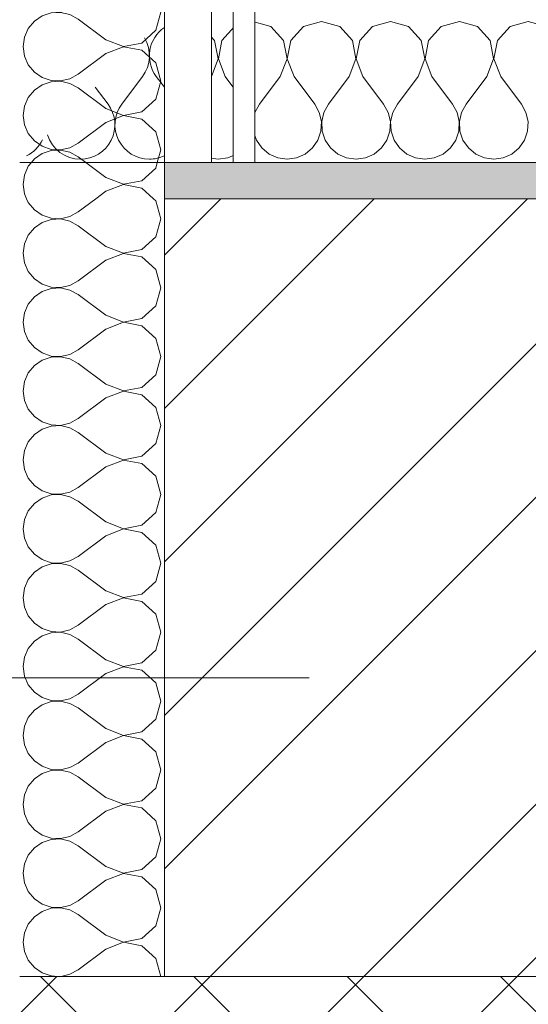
# Model space of a CAD drawing. Header units: millimetres. Extents: x -40968 to 11883, y -18816 to 4378.
# Tile 106 of 137: x -12036 to -11895, y -1427 to -1154. Entities that reach past the tile are written whole.
import ezdxf

# ---------------------------------------------------------------- set-up
doc = ezdxf.new("R2010")
doc.units = ezdxf.units.MM
doc.header["$MEASUREMENT"] = 0
doc.linetypes.add('Wipeout_Contour', pattern=[1000, 0, -1000])
for name, color, linetype in [('10_ESTR_Pilars', 7, 'Continuous'), ('12_FAÇ_Façana', 7, 'Continuous'), ('Nuevo_08_E_Envans secs', 7, 'Continuous')]:
    doc.layers.add(name, color=color, linetype=linetype)
for name, color, linetype, lineweight in [('10_ESTR_Pilars_Pluma_Nº__20', 1, 'Continuous', 5), ('12_FAÇ_Façana_Pluma_Nº__2', 8, 'Continuous', 5), ('12_FAÇ_Façana_Pluma_Nº__7', 7, 'Continuous', 5), ('Nuevo_08_E_Envans secs_Pluma_Nº__1', 7, 'Continuous', 5), ('Nuevo_12_FAÇ_Façana_Pluma_Nº__1', 7, 'Continuous', 5)]:
    doc.layers.add(name, color=color, linetype=linetype, lineweight=lineweight)
for name, color, linetype, lineweight, true_color in [('12_FAÇ_Façana_Pluma_Nº__174', 7, 'Continuous', 13, 0xe4ad2c), ('12_FAÇ_Façana_Pluma_Nº__176', 7, 'Continuous', 15, 0x93a0c6), ('Nuevo_08_E_Envans secs_Pluma_Nº__102', 7, 'Continuous', 5, 0xcccccc), ('Nuevo_08_E_Envans secs_Pluma_Nº__171', 171, 'Continuous', 13, 0xaaaaff), ('Nuevo_08_E_Envans secs_Pluma_Nº__177', 7, 'Continuous', 15, 0xf7e046)]:
    doc.layers.add(name, color=color, linetype=linetype, lineweight=lineweight, true_color=true_color)
pattern_1 = [(45, (0, 0), (-183.848, 183.848), [195, -65]), (45, (7e-14, 183.85), (-183.848, 183.848), [195, -65])]

# ---------------------------------------------------------------- blocks, each defined once
blk = doc.blocks.new('Muro_10_4', base_point=(-12935.93, -1193.98))
at = {"layer": '12_FAÇ_Façana_Pluma_Nº__174', "linetype": 'Continuous', "lineweight": 13, "true_color": 0xe4ad2c}
h = blk.add_hatch(dxfattribs=at)
h.set_pattern_fill('SATE_Aislamiento_0004', color=42, style=0, pattern_type=2)
h.set_pattern_definition([(45, (0, 0), (-21.2132, 21.2132), []), (135, (0, 0), (21.2132, 21.2132), [])])
h.paths.add_polyline_path([(-12035.86, -1598.98), (-8781.93, -1598.98), (-8781.93, -1418.98), (-12035.86, -1418.98)])
at = {"layer": '12_FAÇ_Façana_Pluma_Nº__176', "linetype": 'Continuous', "lineweight": 0, "true_color": 0x495063}
blk.add_hatch(color=251, dxfattribs=at).paths.add_polyline_path([(-11995.86, -1203.98), (-8781.93, -1203.98), (-8781.93, -1193.98), (-11995.86, -1193.98)])
at = {"layer": '12_FAÇ_Façana_Pluma_Nº__2', "linetype": 'Continuous', "lineweight": 5}
h = blk.add_hatch(dxfattribs=at)
h.set_pattern_fill('Ceramic_0004', color=8, style=0, pattern_type=2)
h.set_pattern_definition([(45, (0, 0), (-21.2132, 21.2132), [])])
h.paths.add_polyline_path([(-11995.86, -1418.98), (-8781.93, -1418.98), (-8781.93, -1203.98), (-11995.86, -1203.98)])
at = {"layer": '12_FAÇ_Façana_Pluma_Nº__7', "color": 7, "linetype": 'Continuous', "lineweight": 5}
for p, q in [((-8781.93, -1203.98), (-11995.86, -1203.98)), ((-12035.86, -1418.98), (-11995.86, -1418.98)), ((-11995.86, -1418.98), (-8781.93, -1418.98))]:
    blk.add_line(p, q, dxfattribs=at)
at = {"layer": '12_FAÇ_Façana_Pluma_Nº__7', "color": 7, "linetype": 'Continuous', "lineweight": 5, "flags": 128}
blk.add_lwpolyline([(-8781.93, -1193.98), (-11995.86, -1193.98)], dxfattribs=at)
at = {"layer": 'Nuevo_12_FAÇ_Façana_Pluma_Nº__1', "color": 7, "linetype": 'Continuous', "lineweight": 5}
for p, q in [((-11995.86, -1203.98), (-11995.86, -1193.98)), ((-11995.86, -1418.98), (-11995.86, -1203.98))]:
    blk.add_line(p, q, dxfattribs=at)
blk = doc.blocks.new('*X241')
at = {"layer": 'Nuevo_08_E_Envans secs_Pluma_Nº__102', "color": 254, "linetype": 'Continuous', "lineweight": 5, "true_color": 0xcccccc}
for p, q in [((-11995.48, -1156.35), (-11995.86, -1156.76)), ((-11990.48, -1154.93), (-11995.48, -1156.35)), ((-11985.47, -1156.35), (-11990.48, -1154.93)), ((-11981.96, -1160.19), (-11985.47, -1156.35)), ((-11976.44, -1156.35), (-11979.95, -1160.19)), ((-11971.43, -1154.93), (-11976.44, -1156.35)), ((-11966.42, -1156.35), (-11971.43, -1154.93)), ((-11962.91, -1160.19), (-11966.42, -1156.35)), ((-11957.39, -1156.35), (-11960.9, -1160.19)), ((-11952.38, -1154.93), (-11957.39, -1156.35)), ((-11947.37, -1156.35), (-11952.38, -1154.93)), ((-11943.86, -1160.19), (-11947.37, -1156.35)), ((-11938.34, -1156.35), (-11941.85, -1160.19)), ((-11933.33, -1154.93), (-11938.34, -1156.35)), ((-11928.33, -1156.35), (-11933.33, -1154.93)), ((-11924.81, -1160.19), (-11928.33, -1156.35)), ((-11919.29, -1156.35), (-11922.8, -1160.19)), ((-11914.29, -1154.93), (-11919.29, -1156.35)), ((-11909.28, -1156.35), (-11914.29, -1154.93)), ((-11905.77, -1160.19), (-11909.28, -1156.35)), ((-11900.25, -1156.35), (-11903.76, -1160.19)), ((-11895.24, -1154.93), (-11900.25, -1156.35)), ((-11890.23, -1156.35), (-11895.24, -1154.93)), ((-11980.99, -1165.31), (-11981.96, -1160.19)), ((-11979.95, -1160.19), (-11980.91, -1165.31)), ((-11961.94, -1165.31), (-11962.91, -1160.19)), ((-11960.9, -1160.19), (-11961.87, -1165.31)), ((-11942.9, -1165.31), (-11943.86, -1160.19)), ((-11941.85, -1160.19), (-11942.82, -1165.31)), ((-11923.85, -1165.31), (-11924.81, -1160.19)), ((-11922.8, -1160.19), (-11923.77, -1165.31)), ((-11904.8, -1165.31), (-11905.77, -1160.19)), ((-11903.76, -1160.19), (-11904.72, -1165.31)), ((-11982.86, -1170.17), (-11980.99, -1165.31)), ((-11980.91, -1165.31), (-11979.05, -1170.17)), ((-11963.81, -1170.17), (-11961.94, -1165.31)), ((-11961.87, -1165.31), (-11960, -1170.17)), ((-11944.76, -1170.17), (-11942.9, -1165.31)), ((-11942.82, -1165.31), (-11940.95, -1170.17)), ((-11925.71, -1170.17), (-11923.85, -1165.31)), ((-11923.77, -1165.31), (-11921.9, -1170.17)), ((-11906.67, -1170.17), (-11904.8, -1165.31)), ((-11904.72, -1165.31), (-11902.86, -1170.17)), ((-11982.86, -1170.17), (-11988.57, -1177.79)), ((-11979.05, -1170.17), (-11973.33, -1177.79)), ((-11963.81, -1170.17), (-11969.52, -1177.79)), ((-11960, -1170.17), (-11954.29, -1177.79)), ((-11944.76, -1170.17), (-11950.48, -1177.79)), ((-11940.95, -1170.17), (-11935.24, -1177.79)), ((-11925.71, -1170.17), (-11931.43, -1177.79)), ((-11921.9, -1170.17), (-11916.19, -1177.79)), ((-11906.67, -1170.17), (-11912.38, -1177.79)), ((-11902.86, -1170.17), (-11897.14, -1177.79)), ((-11995.86, -1173.15), (-11992.38, -1177.79)), ((-11991.11, -1180.08), (-11992.38, -1177.79)), ((-11988.57, -1177.79), (-11989.84, -1180.08)), ((-11972.06, -1180.08), (-11973.33, -1177.79)), ((-11969.52, -1177.79), (-11970.8, -1180.08)), ((-11953.01, -1180.08), (-11954.29, -1177.79)), ((-11950.48, -1177.79), (-11951.75, -1180.08)), ((-11933.97, -1180.08), (-11935.24, -1177.79)), ((-11931.43, -1177.79), (-11932.7, -1180.08)), ((-11914.92, -1180.08), (-11916.19, -1177.79)), ((-11912.38, -1177.79), (-11913.65, -1180.08)), ((-11895.87, -1180.08), (-11897.14, -1177.79)), ((-11990.51, -1182.64), (-11991.11, -1180.08)), ((-11989.84, -1180.08), (-11990.44, -1182.64)), ((-11971.47, -1182.64), (-11972.06, -1180.08)), ((-11970.8, -1180.08), (-11971.39, -1182.64)), ((-11952.42, -1182.64), (-11953.01, -1180.08)), ((-11951.75, -1180.08), (-11952.34, -1182.64)), ((-11933.37, -1182.64), (-11933.97, -1180.08)), ((-11932.7, -1180.08), (-11933.29, -1182.64)), ((-11914.32, -1182.64), (-11914.92, -1180.08)), ((-11913.65, -1180.08), (-11914.25, -1182.64)), ((-11895.28, -1182.64), (-11895.87, -1180.08)), ((-11990.64, -1185.27), (-11990.51, -1182.64)), ((-11990.44, -1182.64), (-11990.31, -1185.27)), ((-11971.59, -1185.27), (-11971.47, -1182.64)), ((-11971.39, -1182.64), (-11971.26, -1185.27)), ((-11952.55, -1185.27), (-11952.42, -1182.64)), ((-11952.34, -1182.64), (-11952.22, -1185.27)), ((-11933.5, -1185.27), (-11933.37, -1182.64)), ((-11933.29, -1182.64), (-11933.17, -1185.27)), ((-11914.45, -1185.27), (-11914.32, -1182.64)), ((-11914.25, -1182.64), (-11914.12, -1185.27)), ((-11895.4, -1185.27), (-11895.28, -1182.64)), ((-11991.48, -1187.76), (-11990.64, -1185.27)), ((-11990.31, -1185.27), (-11989.47, -1187.76)), ((-11972.43, -1187.76), (-11971.59, -1185.27)), ((-11971.26, -1185.27), (-11970.42, -1187.76)), ((-11953.39, -1187.76), (-11952.55, -1185.27)), ((-11952.22, -1185.27), (-11951.38, -1187.76)), ((-11934.34, -1187.76), (-11933.5, -1185.27)), ((-11933.17, -1185.27), (-11932.33, -1187.76)), ((-11915.29, -1187.76), (-11914.45, -1185.27)), ((-11914.12, -1185.27), (-11913.28, -1187.76)), ((-11896.24, -1187.76), (-11895.4, -1185.27)), ((-11992.97, -1189.92), (-11991.48, -1187.76)), ((-11989.47, -1187.76), (-11987.98, -1189.92)), ((-11973.92, -1189.92), (-11972.43, -1187.76)), ((-11970.42, -1187.76), (-11968.94, -1189.92)), ((-11954.87, -1189.92), (-11953.39, -1187.76)), ((-11951.38, -1187.76), (-11949.89, -1189.92)), ((-11935.83, -1189.92), (-11934.34, -1187.76)), ((-11932.33, -1187.76), (-11930.84, -1189.92)), ((-11916.78, -1189.92), (-11915.29, -1187.76)), ((-11913.28, -1187.76), (-11911.79, -1189.92)), ((-11897.73, -1189.92), (-11896.24, -1187.76)), ((-11995.86, -1191.98), (-11994.99, -1191.6)), ((-11994.99, -1191.6), (-11992.97, -1189.92)), ((-11987.98, -1189.92), (-11985.96, -1191.6)), ((-11985.96, -1191.6), (-11983.55, -1192.66)), ((-11978.35, -1192.66), (-11975.95, -1191.6)), ((-11975.95, -1191.6), (-11973.92, -1189.92)), ((-11968.94, -1189.92), (-11966.91, -1191.6)), ((-11966.91, -1191.6), (-11964.51, -1192.66)), ((-11959.3, -1192.66), (-11956.9, -1191.6)), ((-11956.9, -1191.6), (-11954.87, -1189.92)), ((-11949.89, -1189.92), (-11947.86, -1191.6)), ((-11947.86, -1191.6), (-11945.46, -1192.66)), ((-11940.25, -1192.66), (-11937.85, -1191.6)), ((-11937.85, -1191.6), (-11935.83, -1189.92)), ((-11930.84, -1189.92), (-11928.82, -1191.6)), ((-11928.82, -1191.6), (-11926.41, -1192.66)), ((-11921.21, -1192.66), (-11918.8, -1191.6)), ((-11918.8, -1191.6), (-11916.78, -1189.92)), ((-11911.79, -1189.92), (-11909.77, -1191.6)), ((-11909.77, -1191.6), (-11907.36, -1192.66)), ((-11902.16, -1192.66), (-11899.75, -1191.6)), ((-11899.75, -1191.6), (-11897.73, -1189.92)), ((-11983.55, -1192.66), (-11980.95, -1193.02)), ((-11980.95, -1193.02), (-11978.35, -1192.66)), ((-11964.51, -1192.66), (-11961.9, -1193.02)), ((-11961.9, -1193.02), (-11959.3, -1192.66)), ((-11945.46, -1192.66), (-11942.86, -1193.02)), ((-11942.86, -1193.02), (-11940.25, -1192.66)), ((-11926.41, -1192.66), (-11923.81, -1193.02)), ((-11923.81, -1193.02), (-11921.21, -1192.66)), ((-11907.36, -1192.66), (-11904.76, -1193.02)), ((-11904.76, -1193.02), (-11902.16, -1192.66))]:
    blk.add_line(p, q, dxfattribs=at)
blk = doc.blocks.new('*X242')
at = {"layer": 'Nuevo_08_E_Envans secs_Pluma_Nº__102', "color": 254, "linetype": 'Continuous', "lineweight": 5, "true_color": 0xcccccc}
for p, q in [((-12001.9, -1170.17), (-12007.62, -1177.79)), ((-11998.1, -1170.17), (-11995.86, -1173.15)), ((-12014.96, -1173.08), (-12011.43, -1177.79))]:
    blk.add_line(p, q, dxfattribs=at)
for centre, start, end in [((-11990.48, -1164.45), 124.4201, 216.8699), ((-12009.52, -1164.45), 323.1301, 31.3082), ((-12019.05, -1183.5), 270, 36.8699), ((-12000, -1183.5), 143.1301, 270), ((-12019.05, -1183.5), 196.9392, 270), ((-12038.1, -1183.5), 295.7009, 334.2991), ((-12000, -1183.5), 270, 295.769)]:
    blk.add_arc(centre, 9.52, start, end, dxfattribs=at)
blk = doc.blocks.new('Muro_94_4', base_point=(-8781.93, -1193.98))
at = {"layer": 'Nuevo_08_E_Envans secs_Pluma_Nº__1', "color": 7, "linetype": 'Continuous', "lineweight": 5, "flags": 128}
blk.add_lwpolyline([(-12035.86, -1193.98), (-8781.93, -1193.98)], dxfattribs=at)
at = {"layer": 'Nuevo_08_E_Envans secs', "color": 7, "lineweight": 20}
for name in ['*X242', '*X241']:
    blk.add_blockref(name, (0, 0), dxfattribs=at)
blk = doc.blocks.new('*X244')
at = {"layer": 'Nuevo_08_E_Envans secs_Pluma_Nº__102', "color": 254, "linetype": 'Continuous', "lineweight": 5, "true_color": 0xcccccc}
for p, q in [((-12033.48, -1194.99), (-12034.54, -1197.4)), ((-12032.64, -1193.98), (-12033.48, -1194.99)), ((-12012.05, -1198.1), (-12017.54, -1193.98)), ((-11998.23, -1195.48), (-11997.81, -1193.98)), ((-12034.54, -1197.4), (-12034.91, -1200)), ((-12002.08, -1198.99), (-11998.23, -1195.48)), ((-12034.91, -1200), (-12034.54, -1202.6)), ((-12012.05, -1198.1), (-12007.19, -1199.96)), ((-12007.19, -1200.04), (-12012.05, -1201.9)), ((-12007.19, -1199.96), (-12002.08, -1198.99)), ((-12002.08, -1201.01), (-12007.19, -1200.04)), ((-12034.54, -1202.6), (-12033.94, -1203.98)), ((-12012.05, -1201.9), (-12014.81, -1203.98)), ((-11998.83, -1203.98), (-12002.08, -1201.01))]:
    blk.add_line(p, q, dxfattribs=at)
blk = doc.blocks.new('*X245')
at = {"layer": 'Nuevo_08_E_Envans secs_Pluma_Nº__102', "color": 254, "linetype": 'Continuous', "lineweight": 5, "true_color": 0xcccccc}
for p, q in [((-12033.94, -1203.98), (-12033.48, -1205.01)), ((-12033.48, -1205.01), (-12031.81, -1207.03)), ((-12014.81, -1203.98), (-12019.67, -1207.62)), ((-11998.23, -1204.52), (-11998.83, -1203.98)), ((-11996.81, -1209.52), (-11998.23, -1204.52)), ((-12031.81, -1207.03), (-12029.64, -1208.52)), ((-12029.64, -1208.52), (-12027.15, -1209.36)), ((-12021.97, -1208.89), (-12019.67, -1207.62)), ((-12029.64, -1210.53), (-12031.81, -1212.02)), ((-12027.15, -1209.69), (-12029.64, -1210.53)), ((-12027.15, -1209.36), (-12024.53, -1209.49)), ((-12024.53, -1209.56), (-12027.15, -1209.69)), ((-12024.53, -1209.49), (-12021.97, -1208.89)), ((-12021.97, -1210.16), (-12024.53, -1209.56)), ((-12019.67, -1211.43), (-12021.97, -1210.16)), ((-12012.05, -1217.14), (-12019.67, -1211.43)), ((-11998.23, -1214.53), (-11996.81, -1209.52)), ((-12033.48, -1214.04), (-12034.54, -1216.45)), ((-12031.81, -1212.02), (-12033.48, -1214.04)), ((-12034.54, -1216.45), (-12034.91, -1219.05)), ((-12002.08, -1218.04), (-11998.23, -1214.53)), ((-12034.91, -1219.05), (-12034.54, -1221.65)), ((-12012.05, -1217.14), (-12007.19, -1219.01)), ((-12007.19, -1219.09), (-12012.05, -1220.95)), ((-12007.19, -1219.01), (-12002.08, -1218.04)), ((-12002.08, -1220.05), (-12007.19, -1219.09)), ((-12034.54, -1221.65), (-12033.48, -1224.05)), ((-12012.05, -1220.95), (-12019.67, -1226.67)), ((-11998.23, -1223.56), (-12002.08, -1220.05)), ((-12033.48, -1224.05), (-12031.81, -1226.08)), ((-11996.81, -1228.57), (-11998.23, -1223.56)), ((-12031.81, -1226.08), (-12029.64, -1227.57)), ((-12029.64, -1227.57), (-12027.15, -1228.41)), ((-12021.97, -1227.94), (-12019.67, -1226.67)), ((-12029.64, -1229.58), (-12031.81, -1231.06)), ((-12027.15, -1228.74), (-12029.64, -1229.58)), ((-12027.15, -1228.41), (-12024.53, -1228.53)), ((-12024.53, -1228.61), (-12027.15, -1228.74)), ((-12024.53, -1228.53), (-12021.97, -1227.94)), ((-12021.97, -1229.2), (-12024.53, -1228.61)), ((-12019.67, -1230.48), (-12021.97, -1229.2)), ((-12012.05, -1236.19), (-12019.67, -1230.48)), ((-11998.23, -1233.58), (-11996.81, -1228.57)), ((-12033.48, -1233.09), (-12034.54, -1235.49)), ((-12031.81, -1231.06), (-12033.48, -1233.09)), ((-12034.54, -1235.49), (-12034.91, -1238.1)), ((-12002.08, -1237.09), (-11998.23, -1233.58)), ((-12034.91, -1238.1), (-12034.54, -1240.7)), ((-12012.05, -1236.19), (-12007.19, -1238.06)), ((-12007.19, -1238.13), (-12012.05, -1240)), ((-12007.19, -1238.06), (-12002.08, -1237.09)), ((-12002.08, -1239.1), (-12007.19, -1238.13)), ((-12034.54, -1240.7), (-12033.48, -1243.1)), ((-12012.05, -1240), (-12019.67, -1245.71)), ((-11998.23, -1242.61), (-12002.08, -1239.1)), ((-12033.48, -1243.1), (-12031.81, -1245.13)), ((-11996.81, -1247.62), (-11998.23, -1242.61)), ((-12031.81, -1245.13), (-12029.64, -1246.61)), ((-12029.64, -1246.61), (-12027.15, -1247.45)), ((-12021.97, -1246.99), (-12019.67, -1245.71)), ((-12029.64, -1248.62), (-12031.81, -1250.11)), ((-12027.15, -1247.78), (-12029.64, -1248.62)), ((-12027.15, -1247.45), (-12024.53, -1247.58)), ((-12024.53, -1247.66), (-12027.15, -1247.78)), ((-12024.53, -1247.58), (-12021.97, -1246.99)), ((-12021.97, -1248.25), (-12024.53, -1247.66)), ((-12019.67, -1249.52), (-12021.97, -1248.25)), ((-12012.05, -1255.24), (-12019.67, -1249.52)), ((-11998.23, -1252.63), (-11996.81, -1247.62)), ((-12033.48, -1252.14), (-12034.54, -1254.54)), ((-12031.81, -1250.11), (-12033.48, -1252.14)), ((-12034.54, -1254.54), (-12034.91, -1257.14)), ((-12002.08, -1256.14), (-11998.23, -1252.63)), ((-12034.91, -1257.14), (-12034.54, -1259.75)), ((-12012.05, -1255.24), (-12007.19, -1257.1)), ((-12007.19, -1257.18), (-12012.05, -1259.05)), ((-12007.19, -1257.1), (-12002.08, -1256.14)), ((-12002.08, -1258.15), (-12007.19, -1257.18)), ((-12034.54, -1259.75), (-12033.48, -1262.15)), ((-12012.05, -1259.05), (-12019.67, -1264.76)), ((-11998.23, -1261.66), (-12002.08, -1258.15)), ((-12033.48, -1262.15), (-12031.81, -1264.17)), ((-11996.81, -1266.67), (-11998.23, -1261.66)), ((-12031.81, -1264.17), (-12029.64, -1265.66)), ((-12029.64, -1265.66), (-12027.15, -1266.5)), ((-12021.97, -1266.03), (-12019.67, -1264.76)), ((-12029.64, -1267.67), (-12031.81, -1269.16)), ((-12027.15, -1266.83), (-12029.64, -1267.67)), ((-12027.15, -1266.5), (-12024.53, -1266.63)), ((-12024.53, -1266.71), (-12027.15, -1266.83)), ((-12024.53, -1266.63), (-12021.97, -1266.03)), ((-12021.97, -1267.3), (-12024.53, -1266.71)), ((-12019.67, -1268.57), (-12021.97, -1267.3)), ((-12012.05, -1274.29), (-12019.67, -1268.57)), ((-11998.23, -1271.67), (-11996.81, -1266.67)), ((-12033.48, -1271.18), (-12034.54, -1273.59)), ((-12031.81, -1269.16), (-12033.48, -1271.18)), ((-12034.54, -1273.59), (-12034.91, -1276.19)), ((-12002.08, -1275.19), (-11998.23, -1271.67)), ((-12034.91, -1276.19), (-12034.54, -1278.79)), ((-12012.05, -1274.29), (-12007.19, -1276.15)), ((-12007.19, -1276.23), (-12012.05, -1278.1)), ((-12007.19, -1276.15), (-12002.08, -1275.19)), ((-12002.08, -1277.2), (-12007.19, -1276.23)), ((-12034.54, -1278.79), (-12033.48, -1281.2)), ((-12012.05, -1278.1), (-12019.67, -1283.81)), ((-11998.23, -1280.71), (-12002.08, -1277.2)), ((-12033.48, -1281.2), (-12031.81, -1283.22)), ((-11996.81, -1285.71), (-11998.23, -1280.71)), ((-12031.81, -1283.22), (-12029.64, -1284.71)), ((-12029.64, -1284.71), (-12027.15, -1285.55)), ((-12021.97, -1285.08), (-12019.67, -1283.81)), ((-12029.64, -1286.72), (-12031.81, -1288.21)), ((-12027.15, -1285.88), (-12029.64, -1286.72)), ((-12027.15, -1285.55), (-12024.53, -1285.68)), ((-12024.53, -1285.75), (-12027.15, -1285.88)), ((-12024.53, -1285.68), (-12021.97, -1285.08)), ((-12021.97, -1286.35), (-12024.53, -1285.75)), ((-12019.67, -1287.62), (-12021.97, -1286.35)), ((-12012.05, -1293.33), (-12019.67, -1287.62)), ((-11998.23, -1290.72), (-11996.81, -1285.71)), ((-12033.48, -1290.23), (-12034.54, -1292.64)), ((-12031.81, -1288.21), (-12033.48, -1290.23)), ((-12034.54, -1292.64), (-12034.91, -1295.24)), ((-12002.08, -1294.23), (-11998.23, -1290.72)), ((-12034.91, -1295.24), (-12034.54, -1297.84)), ((-12012.05, -1293.33), (-12007.19, -1295.2)), ((-12007.19, -1295.28), (-12012.05, -1297.14)), ((-12007.19, -1295.2), (-12002.08, -1294.23)), ((-12002.08, -1296.24), (-12007.19, -1295.28)), ((-12034.54, -1297.84), (-12033.48, -1300.25)), ((-12012.05, -1297.14), (-12019.67, -1302.86)), ((-11998.23, -1299.75), (-12002.08, -1296.24)), ((-12033.48, -1300.25), (-12031.81, -1302.27)), ((-11996.81, -1304.76), (-11998.23, -1299.75)), ((-12031.81, -1302.27), (-12029.64, -1303.76)), ((-12029.64, -1303.76), (-12027.15, -1304.6)), ((-12024.53, -1304.72), (-12021.97, -1304.13)), ((-12021.97, -1304.13), (-12019.67, -1302.86)), ((-12029.64, -1305.77), (-12031.81, -1307.26)), ((-12027.15, -1304.93), (-12029.64, -1305.77)), ((-12027.15, -1304.6), (-12024.53, -1304.72)), ((-12024.53, -1304.8), (-12027.15, -1304.93)), ((-12021.97, -1305.4), (-12024.53, -1304.8)), ((-12019.67, -1306.67), (-12021.97, -1305.4)), ((-12012.05, -1312.38), (-12019.67, -1306.67)), ((-11998.23, -1309.77), (-11996.81, -1304.76)), ((-12033.48, -1309.28), (-12034.54, -1311.68)), ((-12031.81, -1307.26), (-12033.48, -1309.28)), ((-12034.54, -1311.68), (-12034.91, -1314.29)), ((-12002.08, -1313.28), (-11998.23, -1309.77)), ((-12034.91, -1314.29), (-12034.54, -1316.89)), ((-12012.05, -1312.38), (-12007.19, -1314.25)), ((-12007.19, -1314.32), (-12012.05, -1316.19)), ((-12007.19, -1314.25), (-12002.08, -1313.28)), ((-12002.08, -1315.29), (-12007.19, -1314.32)), ((-12034.54, -1316.89), (-12033.48, -1319.29)), ((-12012.05, -1316.19), (-12019.67, -1321.9)), ((-11998.23, -1318.8), (-12002.08, -1315.29)), ((-12033.48, -1319.29), (-12031.81, -1321.32)), ((-11996.81, -1323.81), (-11998.23, -1318.8)), ((-12031.81, -1321.32), (-12029.64, -1322.8)), ((-12029.64, -1322.8), (-12027.15, -1323.64)), ((-12024.53, -1323.77), (-12021.97, -1323.18)), ((-12021.97, -1323.18), (-12019.67, -1321.9)), ((-12029.64, -1324.81), (-12031.81, -1326.3)), ((-12027.15, -1323.98), (-12029.64, -1324.81)), ((-12027.15, -1323.64), (-12024.53, -1323.77)), ((-12024.53, -1323.85), (-12027.15, -1323.98)), ((-12021.97, -1324.44), (-12024.53, -1323.85)), ((-12019.67, -1325.71), (-12021.97, -1324.44)), ((-12012.05, -1331.43), (-12019.67, -1325.71)), ((-11998.23, -1328.82), (-11996.81, -1323.81)), ((-12033.48, -1328.33), (-12034.54, -1330.73)), ((-12031.81, -1326.3), (-12033.48, -1328.33)), ((-12034.54, -1330.73), (-12034.91, -1333.33)), ((-12002.08, -1332.33), (-11998.23, -1328.82)), ((-12034.91, -1333.33), (-12034.54, -1335.94)), ((-12012.05, -1331.43), (-12007.19, -1333.29)), ((-12007.19, -1333.37), (-12012.05, -1335.24)), ((-12007.19, -1333.29), (-12002.08, -1332.33)), ((-12002.08, -1334.34), (-12007.19, -1333.37)), ((-12034.54, -1335.94), (-12033.48, -1338.34)), ((-12012.05, -1335.24), (-12019.67, -1340.95)), ((-11998.23, -1337.85), (-12002.08, -1334.34)), ((-12033.48, -1338.34), (-12031.81, -1340.36)), ((-11996.81, -1342.86), (-11998.23, -1337.85)), ((-12031.81, -1340.36), (-12029.64, -1341.85)), ((-12029.64, -1341.85), (-12027.15, -1342.69)), ((-12024.53, -1342.82), (-12021.97, -1342.22)), ((-12021.97, -1342.22), (-12019.67, -1340.95)), ((-12029.64, -1343.86), (-12031.81, -1345.35)), ((-12027.15, -1343.02), (-12029.64, -1343.86)), ((-12027.15, -1342.69), (-12024.53, -1342.82)), ((-12024.53, -1342.9), (-12027.15, -1343.02)), ((-12021.97, -1343.49), (-12024.53, -1342.9)), ((-12019.67, -1344.76), (-12021.97, -1343.49)), ((-12012.05, -1350.48), (-12019.67, -1344.76)), ((-11998.23, -1347.86), (-11996.81, -1342.86)), ((-12033.48, -1347.37), (-12034.54, -1349.78)), ((-12031.81, -1345.35), (-12033.48, -1347.37)), ((-12034.54, -1349.78), (-12034.91, -1352.38)), ((-12002.08, -1351.38), (-11998.23, -1347.86)), ((-12034.91, -1352.38), (-12034.54, -1354.98)), ((-12012.05, -1350.48), (-12007.19, -1352.34)), ((-12007.19, -1352.42), (-12012.05, -1354.29)), ((-12007.19, -1352.34), (-12002.08, -1351.38)), ((-12002.08, -1353.39), (-12007.19, -1352.42)), ((-12034.54, -1354.98), (-12033.48, -1357.39)), ((-12012.05, -1354.29), (-12019.67, -1360)), ((-11998.23, -1356.9), (-12002.08, -1353.39)), ((-12033.48, -1357.39), (-12031.81, -1359.41)), ((-11996.81, -1361.9), (-11998.23, -1356.9)), ((-12031.81, -1359.41), (-12029.64, -1360.9)), ((-12029.64, -1360.9), (-12027.15, -1361.74)), ((-12024.53, -1361.87), (-12021.97, -1361.27)), ((-12021.97, -1361.27), (-12019.67, -1360)), ((-12029.64, -1362.91), (-12031.81, -1364.4)), ((-12027.15, -1362.07), (-12029.64, -1362.91)), ((-12027.15, -1361.74), (-12024.53, -1361.87)), ((-12024.53, -1361.94), (-12027.15, -1362.07)), ((-12021.97, -1362.54), (-12024.53, -1361.94)), ((-12019.67, -1363.81), (-12021.97, -1362.54)), ((-12012.05, -1369.52), (-12019.67, -1363.81)), ((-11998.23, -1366.91), (-11996.81, -1361.9)), ((-12033.48, -1366.42), (-12034.54, -1368.83)), ((-12031.81, -1364.4), (-12033.48, -1366.42)), ((-12034.54, -1368.83), (-12034.91, -1371.43)), ((-12002.08, -1370.42), (-11998.23, -1366.91)), ((-12034.91, -1371.43), (-12034.54, -1374.03)), ((-12012.05, -1369.52), (-12007.19, -1371.39)), ((-12007.19, -1371.47), (-12012.05, -1373.33)), ((-12007.19, -1371.39), (-12002.08, -1370.42)), ((-12002.08, -1372.43), (-12007.19, -1371.47)), ((-12034.54, -1374.03), (-12033.48, -1376.44)), ((-12012.05, -1373.33), (-12019.67, -1379.05)), ((-11998.23, -1375.95), (-12002.08, -1372.43)), ((-12033.48, -1376.44), (-12031.81, -1378.46)), ((-11996.81, -1380.95), (-11998.23, -1375.95)), ((-12031.81, -1378.46), (-12029.64, -1379.95)), ((-12029.64, -1379.95), (-12027.15, -1380.79)), ((-12024.53, -1380.91), (-12021.97, -1380.32)), ((-12021.97, -1380.32), (-12019.67, -1379.05)), ((-12029.64, -1381.96), (-12031.81, -1383.45)), ((-12027.15, -1381.12), (-12029.64, -1381.96)), ((-12027.15, -1380.79), (-12024.53, -1380.91)), ((-12024.53, -1380.99), (-12027.15, -1381.12)), ((-12021.97, -1381.59), (-12024.53, -1380.99)), ((-12019.67, -1382.86), (-12021.97, -1381.59)), ((-12012.05, -1388.57), (-12019.67, -1382.86)), ((-11998.23, -1385.96), (-11996.81, -1380.95)), ((-12033.48, -1385.47), (-12034.54, -1387.87)), ((-12031.81, -1383.45), (-12033.48, -1385.47)), ((-12034.54, -1387.87), (-12034.91, -1390.48)), ((-12002.08, -1389.47), (-11998.23, -1385.96)), ((-12034.91, -1390.48), (-12034.54, -1393.08)), ((-12012.05, -1388.57), (-12007.19, -1390.44)), ((-12007.19, -1390.51), (-12012.05, -1392.38)), ((-12007.19, -1390.44), (-12002.08, -1389.47)), ((-12002.08, -1391.48), (-12007.19, -1390.51)), ((-12034.54, -1393.08), (-12033.48, -1395.48)), ((-12012.05, -1392.38), (-12019.67, -1398.1)), ((-11998.23, -1394.99), (-12002.08, -1391.48)), ((-12033.48, -1395.48), (-12031.81, -1397.51)), ((-11996.81, -1400), (-11998.23, -1394.99)), ((-12031.81, -1397.51), (-12029.64, -1398.99)), ((-12029.64, -1398.99), (-12027.15, -1399.83)), ((-12024.53, -1399.96), (-12021.97, -1399.37)), ((-12021.97, -1399.37), (-12019.67, -1398.1)), ((-12029.64, -1401.01), (-12031.81, -1402.49)), ((-12027.15, -1400.17), (-12029.64, -1401.01)), ((-12027.15, -1399.83), (-12024.53, -1399.96)), ((-12024.53, -1400.04), (-12027.15, -1400.17)), ((-12021.97, -1400.63), (-12024.53, -1400.04)), ((-12019.67, -1401.9), (-12021.97, -1400.63)), ((-12012.05, -1407.62), (-12019.67, -1401.9)), ((-11998.23, -1405.01), (-11996.81, -1400)), ((-12033.48, -1404.52), (-12034.54, -1406.92)), ((-12031.81, -1402.49), (-12033.48, -1404.52)), ((-12034.54, -1406.92), (-12034.91, -1409.52)), ((-12002.08, -1408.52), (-11998.23, -1405.01)), ((-12034.91, -1409.52), (-12034.54, -1412.13)), ((-12012.05, -1407.62), (-12007.19, -1409.49)), ((-12007.19, -1409.56), (-12012.05, -1411.43)), ((-12007.19, -1409.49), (-12002.08, -1408.52)), ((-12002.08, -1410.53), (-12007.19, -1409.56)), ((-12034.54, -1412.13), (-12033.48, -1414.53)), ((-12012.05, -1411.43), (-12019.67, -1417.14)), ((-11998.23, -1414.04), (-12002.08, -1410.53)), ((-12033.48, -1414.53), (-12031.81, -1416.55)), ((-11996.83, -1418.98), (-11998.23, -1414.04)), ((-12031.81, -1416.55), (-12029.64, -1418.04)), ((-12029.64, -1418.04), (-12027.15, -1418.88)), ((-12024.38, -1418.98), (-12021.97, -1418.41)), ((-12021.97, -1418.41), (-12019.67, -1417.14)), ((-12027.15, -1418.88), (-12025.21, -1418.98))]:
    blk.add_line(p, q, dxfattribs=at)
blk = doc.blocks.new('*X246')
at = {"layer": 'Nuevo_08_E_Envans secs_Pluma_Nº__102', "color": 254, "linetype": 'Continuous', "lineweight": 5, "true_color": 0xcccccc}
for p, q in [((-12033.55, -1061.81), (-12034.54, -1064.06)), ((-12012.05, -1064.76), (-12015.99, -1061.81)), ((-11998.23, -1062.15), (-11998.14, -1061.81)), ((-12034.54, -1064.06), (-12034.91, -1066.67)), ((-12002.08, -1065.66), (-11998.23, -1062.15)), ((-12034.91, -1066.67), (-12034.54, -1069.27)), ((-12012.05, -1064.76), (-12007.19, -1066.63)), ((-12007.19, -1066.71), (-12012.05, -1068.57)), ((-12007.19, -1066.63), (-12002.08, -1065.66)), ((-12002.08, -1067.67), (-12007.19, -1066.71)), ((-12034.54, -1069.27), (-12033.48, -1071.67)), ((-12012.05, -1068.57), (-12019.67, -1074.29)), ((-11998.23, -1071.18), (-12002.08, -1067.67)), ((-12033.48, -1071.67), (-12031.81, -1073.7)), ((-11996.81, -1076.19), (-11998.23, -1071.18)), ((-12031.81, -1073.7), (-12029.64, -1075.19)), ((-12029.64, -1075.19), (-12027.15, -1076.02)), ((-12021.97, -1075.56), (-12019.67, -1074.29)), ((-12029.64, -1077.2), (-12031.81, -1078.68)), ((-12027.15, -1076.36), (-12029.64, -1077.2)), ((-12027.15, -1076.02), (-12024.53, -1076.15)), ((-12024.53, -1076.23), (-12027.15, -1076.36)), ((-12024.53, -1076.15), (-12021.97, -1075.56)), ((-12021.97, -1076.82), (-12024.53, -1076.23)), ((-12019.67, -1078.1), (-12021.97, -1076.82)), ((-12012.05, -1083.81), (-12019.67, -1078.1)), ((-11998.23, -1081.2), (-11996.81, -1076.19)), ((-12033.48, -1080.71), (-12034.54, -1083.11)), ((-12031.81, -1078.68), (-12033.48, -1080.71)), ((-12034.54, -1083.11), (-12034.91, -1085.71)), ((-12002.08, -1084.71), (-11998.23, -1081.2)), ((-12034.91, -1085.71), (-12034.54, -1088.32)), ((-12012.05, -1083.81), (-12007.19, -1085.68)), ((-12007.19, -1085.75), (-12012.05, -1087.62)), ((-12007.19, -1085.68), (-12002.08, -1084.71)), ((-12002.08, -1086.72), (-12007.19, -1085.75)), ((-12034.54, -1088.32), (-12033.48, -1090.72)), ((-12012.05, -1087.62), (-12019.67, -1093.33)), ((-11998.23, -1090.23), (-12002.08, -1086.72)), ((-12033.48, -1090.72), (-12031.81, -1092.74)), ((-11996.81, -1095.24), (-11998.23, -1090.23)), ((-12031.81, -1092.74), (-12029.64, -1094.23)), ((-12029.64, -1094.23), (-12027.15, -1095.07)), ((-12021.97, -1094.6), (-12019.67, -1093.33)), ((-12029.64, -1096.24), (-12031.81, -1097.73)), ((-12027.15, -1095.4), (-12029.64, -1096.24)), ((-12027.15, -1095.07), (-12024.53, -1095.2)), ((-12024.53, -1095.28), (-12027.15, -1095.4)), ((-12024.53, -1095.2), (-12021.97, -1094.6)), ((-12021.97, -1095.87), (-12024.53, -1095.28)), ((-12019.67, -1097.14), (-12021.97, -1095.87)), ((-12012.05, -1102.86), (-12019.67, -1097.14)), ((-11998.23, -1100.25), (-11996.81, -1095.24)), ((-12033.48, -1099.75), (-12034.54, -1102.16)), ((-12031.81, -1097.73), (-12033.48, -1099.75)), ((-12034.54, -1102.16), (-12034.91, -1104.76)), ((-12002.08, -1103.76), (-11998.23, -1100.25)), ((-12034.91, -1104.76), (-12034.54, -1107.36)), ((-12012.05, -1102.86), (-12007.19, -1104.72)), ((-12007.19, -1104.8), (-12012.05, -1106.67)), ((-12007.19, -1104.72), (-12002.08, -1103.76)), ((-12002.08, -1105.77), (-12007.19, -1104.8)), ((-12034.54, -1107.36), (-12033.48, -1109.77)), ((-12012.05, -1106.67), (-12019.67, -1112.38)), ((-11998.23, -1109.28), (-12002.08, -1105.77)), ((-12033.48, -1109.77), (-12031.81, -1111.79)), ((-11996.81, -1114.29), (-11998.23, -1109.28)), ((-12031.81, -1111.79), (-12029.64, -1113.28)), ((-12029.64, -1113.28), (-12027.15, -1114.12)), ((-12021.97, -1113.65), (-12019.67, -1112.38)), ((-12029.64, -1115.29), (-12031.81, -1116.78)), ((-12027.15, -1114.45), (-12029.64, -1115.29)), ((-12027.15, -1114.12), (-12024.53, -1114.25)), ((-12024.53, -1114.32), (-12027.15, -1114.45)), ((-12024.53, -1114.25), (-12021.97, -1113.65)), ((-12021.97, -1114.92), (-12024.53, -1114.32)), ((-12019.67, -1116.19), (-12021.97, -1114.92)), ((-12012.05, -1121.9), (-12019.67, -1116.19)), ((-11998.23, -1119.29), (-11996.81, -1114.29)), ((-12033.48, -1118.8), (-12034.54, -1121.21)), ((-12031.81, -1116.78), (-12033.48, -1118.8)), ((-12034.54, -1121.21), (-12034.91, -1123.81)), ((-12002.08, -1122.8), (-11998.23, -1119.29)), ((-12034.91, -1123.81), (-12034.54, -1126.41)), ((-12012.05, -1121.9), (-12007.19, -1123.77)), ((-12007.19, -1123.85), (-12012.05, -1125.71)), ((-12007.19, -1123.77), (-12002.08, -1122.8)), ((-12002.08, -1124.81), (-12007.19, -1123.85)), ((-12034.54, -1126.41), (-12033.48, -1128.82)), ((-12012.05, -1125.71), (-12019.67, -1131.43)), ((-11998.23, -1128.33), (-12002.08, -1124.81)), ((-12033.48, -1128.82), (-12031.81, -1130.84)), ((-11996.81, -1133.33), (-11998.23, -1128.33)), ((-12031.81, -1130.84), (-12029.64, -1132.33)), ((-12029.64, -1132.33), (-12027.15, -1133.17)), ((-12021.97, -1132.7), (-12019.67, -1131.43)), ((-12029.64, -1134.34), (-12031.81, -1135.83)), ((-12027.15, -1133.5), (-12029.64, -1134.34)), ((-12027.15, -1133.17), (-12024.53, -1133.29)), ((-12024.53, -1133.37), (-12027.15, -1133.5)), ((-12024.53, -1133.29), (-12021.97, -1132.7)), ((-12021.97, -1133.97), (-12024.53, -1133.37)), ((-12019.67, -1135.24), (-12021.97, -1133.97)), ((-12012.05, -1140.95), (-12019.67, -1135.24)), ((-11998.23, -1138.34), (-11996.81, -1133.33)), ((-12033.48, -1137.85), (-12034.54, -1140.25)), ((-12031.81, -1135.83), (-12033.48, -1137.85)), ((-12034.54, -1140.25), (-12034.91, -1142.86)), ((-12002.08, -1141.85), (-11998.23, -1138.34)), ((-12034.91, -1142.86), (-12034.54, -1145.46)), ((-12012.05, -1140.95), (-12007.19, -1142.82)), ((-12007.19, -1142.9), (-12012.05, -1144.76)), ((-12007.19, -1142.82), (-12002.08, -1141.85)), ((-12002.08, -1143.86), (-12007.19, -1142.9)), ((-12034.54, -1145.46), (-12033.48, -1147.86)), ((-12012.05, -1144.76), (-12019.67, -1150.48)), ((-11998.23, -1147.37), (-12002.08, -1143.86)), ((-12033.48, -1147.86), (-12031.81, -1149.89)), ((-11996.81, -1152.38), (-11998.23, -1147.37)), ((-12031.81, -1149.89), (-12029.64, -1151.38)), ((-12029.64, -1151.38), (-12027.15, -1152.22)), ((-12021.97, -1151.75), (-12019.67, -1150.48)), ((-12029.64, -1153.39), (-12031.81, -1154.87)), ((-12027.15, -1152.55), (-12029.64, -1153.39)), ((-12027.15, -1152.22), (-12024.53, -1152.34)), ((-12024.53, -1152.42), (-12027.15, -1152.55)), ((-12024.53, -1152.34), (-12021.97, -1151.75)), ((-12021.97, -1153.01), (-12024.53, -1152.42)), ((-12019.67, -1154.29), (-12021.97, -1153.01)), ((-12012.05, -1160), (-12019.67, -1154.29)), ((-11998.23, -1157.39), (-11996.81, -1152.38)), ((-12033.48, -1156.9), (-12034.54, -1159.3)), ((-12031.81, -1154.87), (-12033.48, -1156.9)), ((-12034.54, -1159.3), (-12034.91, -1161.9)), ((-12002.08, -1160.9), (-11998.23, -1157.39)), ((-12034.91, -1161.9), (-12034.54, -1164.51)), ((-12012.05, -1160), (-12007.19, -1161.87)), ((-12007.19, -1161.94), (-12012.05, -1163.81)), ((-12007.19, -1161.87), (-12002.08, -1160.9)), ((-12002.08, -1162.91), (-12007.19, -1161.94)), ((-12034.54, -1164.51), (-12033.48, -1166.91)), ((-12012.05, -1163.81), (-12019.67, -1169.52)), ((-11998.23, -1166.42), (-12002.08, -1162.91)), ((-12033.48, -1166.91), (-12031.81, -1168.94)), ((-11996.81, -1171.43), (-11998.23, -1166.42)), ((-12031.81, -1168.94), (-12029.64, -1170.42)), ((-12029.64, -1170.42), (-12027.15, -1171.26)), ((-12021.97, -1170.8), (-12019.67, -1169.52)), ((-12029.64, -1172.43), (-12031.81, -1173.92)), ((-12027.15, -1171.59), (-12029.64, -1172.43)), ((-12027.15, -1171.26), (-12024.53, -1171.39)), ((-12024.53, -1171.47), (-12027.15, -1171.59)), ((-12024.53, -1171.39), (-12021.97, -1170.8)), ((-12021.97, -1172.06), (-12024.53, -1171.47)), ((-12019.67, -1173.33), (-12021.97, -1172.06)), ((-12012.05, -1179.05), (-12019.67, -1173.33)), ((-11998.23, -1176.44), (-11996.81, -1171.43)), ((-12033.48, -1175.95), (-12034.54, -1178.35)), ((-12031.81, -1173.92), (-12033.48, -1175.95)), ((-12034.54, -1178.35), (-12034.91, -1180.95)), ((-12002.08, -1179.95), (-11998.23, -1176.44)), ((-12034.91, -1180.95), (-12034.54, -1183.55)), ((-12012.05, -1179.05), (-12007.19, -1180.91)), ((-12007.19, -1180.99), (-12012.05, -1182.86)), ((-12007.19, -1180.91), (-12002.08, -1179.95)), ((-12002.08, -1181.96), (-12007.19, -1180.99)), ((-12034.54, -1183.55), (-12033.48, -1185.96)), ((-12012.05, -1182.86), (-12019.67, -1188.57)), ((-11998.23, -1185.47), (-12002.08, -1181.96)), ((-12033.48, -1185.96), (-12031.81, -1187.98)), ((-11996.81, -1190.48), (-11998.23, -1185.47)), ((-12031.81, -1187.98), (-12029.64, -1189.47)), ((-12029.64, -1189.47), (-12027.15, -1190.31)), ((-12021.97, -1189.84), (-12019.67, -1188.57)), ((-12029.64, -1191.48), (-12031.81, -1192.97)), ((-12027.15, -1190.64), (-12029.64, -1191.48)), ((-12027.15, -1190.31), (-12024.53, -1190.44)), ((-12024.53, -1190.51), (-12027.15, -1190.64)), ((-12024.53, -1190.44), (-12021.97, -1189.84)), ((-12021.97, -1191.11), (-12024.53, -1190.51)), ((-12019.67, -1192.38), (-12021.97, -1191.11)), ((-12017.54, -1193.98), (-12019.67, -1192.38)), ((-11997.81, -1193.98), (-11996.81, -1190.48)), ((-12031.81, -1192.97), (-12032.64, -1193.98))]:
    blk.add_line(p, q, dxfattribs=at)
blk = doc.blocks.new('Muro_95_4', base_point=(-12035.86, -1193.98))
at = {"layer": '12_FAÇ_Façana_Pluma_Nº__7', "color": 7, "linetype": 'Continuous', "lineweight": 5}
blk.add_line((-12035.86, -1418.98), (-11995.86, -1418.98), dxfattribs=at)
at = {"layer": 'Nuevo_12_FAÇ_Façana_Pluma_Nº__1', "color": 7, "linetype": 'Continuous', "lineweight": 5}
blk.add_line((-11995.86, -1418.98), (-11995.86, -1203.98), dxfattribs=at)
at = {"layer": 'Nuevo_08_E_Envans secs', "color": 7, "lineweight": 20}
for name in ['*X244', '*X245']:
    blk.add_blockref(name, (0, 0), dxfattribs=at)
at = {"color": 254, "linetype": 'Wipeout_Contour', "lineweight": 0, "ltscale": 48098.03769}
blk.add_wipeout([(-11976.86, -1002.81), (-11976.86, -1193.98), (-11970.86, -1193.98), (-11970.86, -1002.81)], dxfattribs=at).dxf.layer = 'Nuevo_08_E_Envans secs'
at = {"color": 254, "linetype": 'Wipeout_Contour', "lineweight": 0, "ltscale": 48162.97413}
blk.add_wipeout([(-11995.86, -1021.81), (-11995.86, -1193.98), (-11982.86, -1193.98), (-11982.86, -1021.81)], dxfattribs=at).dxf.layer = 'Nuevo_08_E_Envans secs'
at = {"layer": 'Nuevo_08_E_Envans secs_Pluma_Nº__171', "linetype": 'Continuous', "lineweight": 13, "true_color": 0xaaaaff}
h = blk.add_hatch(dxfattribs=at)
h.set_pattern_fill('Panellat_HPL_0004', color=161, style=0, pattern_type=2)
h.set_pattern_definition(pattern_1)
h.paths.add_polyline_path([(-11976.86, -1002.81), (-11976.86, -1193.98), (-11970.86, -1193.98), (-11970.86, -1002.81)])
at = {"layer": 'Nuevo_08_E_Envans secs_Pluma_Nº__177', "linetype": 'Continuous', "lineweight": 15, "true_color": 0xf7e046}
h = blk.add_hatch(dxfattribs=at)
h.set_pattern_fill('Panellat_HPL_0004', color=53, style=0, pattern_type=2)
h.set_pattern_definition(pattern_1)
h.paths.add_polyline_path([(-11995.86, -1021.81), (-11995.86, -1193.98), (-11982.86, -1193.98), (-11982.86, -1021.81)])
at = {"layer": 'Nuevo_08_E_Envans secs_Pluma_Nº__1', "color": 7, "linetype": 'Continuous', "lineweight": 5}
for p, q in [((-11976.86, -1193.98), (-11976.86, -1008.81)), ((-11982.86, -1193.98), (-11982.86, -1021.81)), ((-11995.86, -1193.98), (-11995.86, -1061.81))]:
    blk.add_line(p, q, dxfattribs=at)
at = {"layer": 'Nuevo_08_E_Envans secs_Pluma_Nº__1', "color": 7, "linetype": 'Continuous', "lineweight": 5, "flags": 128}
for points in [[(-11970.86, -1193.98), (-11970.86, -1002.81)], [(-11982.86, -1193.98), (-11995.86, -1193.98)], [(-11976.86, -1193.98), (-11982.86, -1193.98)], [(-11970.86, -1193.98), (-11976.86, -1193.98)]]:
    blk.add_lwpolyline(points, dxfattribs=at)
at = {"layer": 'Nuevo_12_FAÇ_Façana_Pluma_Nº__1', "color": 7, "linetype": 'Continuous', "lineweight": 5}
blk.add_line((-11995.86, -1203.98), (-11995.86, -1193.98), dxfattribs=at)
at = {"layer": 'Nuevo_08_E_Envans secs', "color": 7, "lineweight": 20}
blk.add_blockref('*X246', (0, 0), dxfattribs=at)
blk = doc.blocks.new('Pilar_4_4', base_point=(-12235.86, -1336.48))
at = {"layer": '10_ESTR_Pilars_Pluma_Nº__20', "color": 1, "linetype": 'Continuous', "lineweight": 5}
blk.add_line((-12155.86, -1336.48), (-11955.86, -1336.48), dxfattribs=at)

msp = doc.modelspace()

# ---------------------------------------------------------------- block references
at = {"layer": '12_FAÇ_Façana', "color": 7, "lineweight": 20}
msp.add_blockref('Muro_10_4', (-12935.93, -1193.98), dxfattribs=at)

# ---------------------------------------------------------------- next in the draw order: block references
at = {"layer": 'Nuevo_08_E_Envans secs', "color": 7, "lineweight": 20}
msp.add_blockref('Muro_94_4', (-8781.93, -1193.98), dxfattribs=at)

# ---------------------------------------------------------------- next in the draw order: block references
msp.add_blockref('Muro_95_4', (-12035.86, -1193.98), dxfattribs=at)

# ---------------------------------------------------------------- next in the draw order: block references
at = {"layer": '10_ESTR_Pilars', "color": 7, "lineweight": 20}
msp.add_blockref('Pilar_4_4', (-12235.86, -1336.48), dxfattribs=at)

doc.saveas('drawing.dxf')
